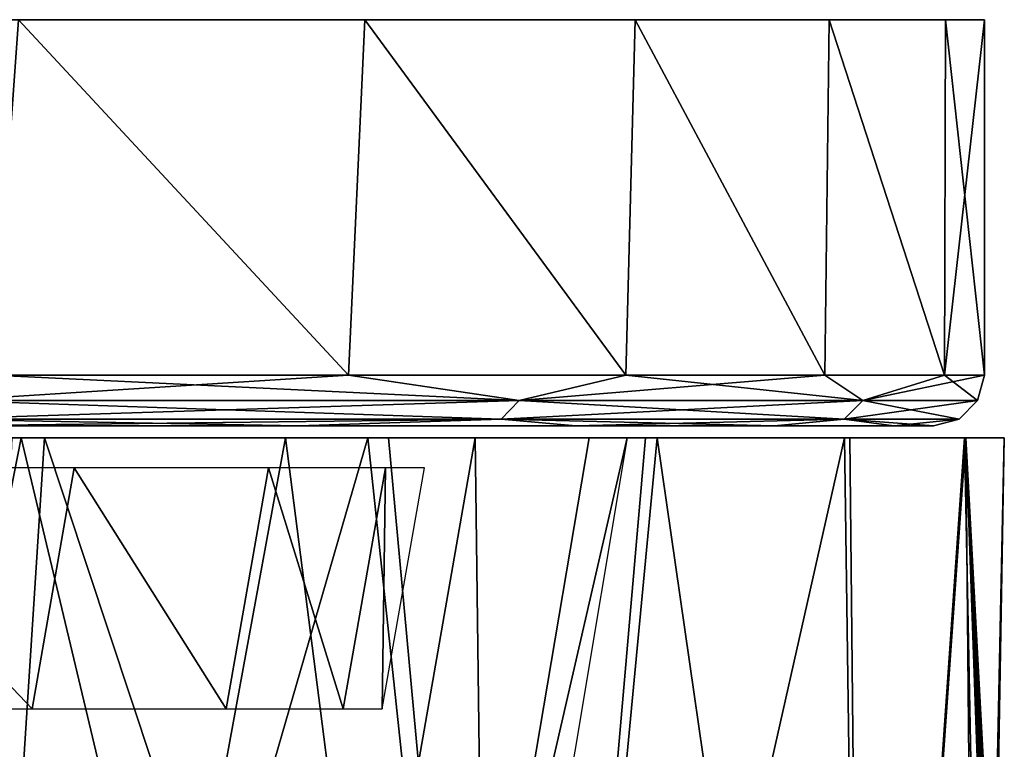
# Model space of a CAD drawing. Header units: millimetres. Extents: x -125 to 125, y -46 to 12.
# Tile 256 of 256: x 120.15 to 125, y 7.41 to 11. Entities that reach past the tile are written whole.
import ezdxf

# ---------------------------------------------------------------- set-up
doc = ezdxf.new("R2010")
doc.units = ezdxf.units.MM
doc.header["$LTSCALE"] = 26.699852
for name, color, linetype in [('1', 7, 'CONTINUOUS'), ('180', 7, 'CONTINUOUS'), ('182', 7, 'CONTINUOUS'), ('183', 7, 'CONTINUOUS'), ('3', 7, 'CONTINUOUS'), ('4', 7, 'CONTINUOUS'), ('5', 7, 'CONTINUOUS'), ('6', 7, 'CONTINUOUS'), ('89', 7, 'CONTINUOUS'), ('90', 7, 'CONTINUOUS')]:
    doc.layers.add(name, color=color, linetype=linetype)

msp = doc.modelspace()

# ---------------------------------------------------------------- linework, layer by layer
at = {"layer": '1', "linetype": 'CONTINUOUS'}
for points in [[(120.146, 11, 34.1391), (121.8512, 11, 27.4378), (114.4838, 11, 38.3951), (120.146, 11, 34.1391)], [(114.4838, 11, 38.3951), (121.8512, 11, 27.4378), (114.4868, 11, 27.0698), (114.4838, 11, 38.3951)], [(114.4868, 11, -27.0698), (114.7746, 11, -25.8226), (121.8512, 11, -27.4378), (114.4868, 11, -27.0698)], [(120.146, 11, -34.1391), (114.4868, 11, -27.0698), (121.8512, 11, -27.4378), (120.146, 11, -34.1391)], [(121.8512, 11, 27.4378), (123.1829, 11, 20.6522), (114.4868, 11, 27.0698), (121.8512, 11, 27.4378)], [(114.4868, 11, 27.0698), (123.1829, 11, 20.6522), (114.7746, 11, 25.8226), (114.4868, 11, 27.0698)], [(121.8512, 11, -27.4378), (114.7746, 11, -25.8226), (123.1829, 11, -20.6522), (121.8512, 11, -27.4378)], [(123.1829, 11, -20.6522), (114.7746, 11, -25.8226), (116.0268, 11, -19.4364), (123.1829, 11, -20.6522)], [(114.7746, 11, 25.8226), (123.1829, 11, 20.6522), (116.0268, 11, 19.4364), (114.7746, 11, 25.8226)], [(124.137, 11, -13.8034), (123.1829, 11, -20.6522), (116.0268, 11, -19.4364), (124.137, 11, -13.8034)], [(116.9241, 11, -12.9907), (124.137, 11, -13.8034), (116.0268, 11, -19.4364), (116.9241, 11, -12.9907)], [(123.1829, 11, 20.6522), (124.137, 11, 13.8034), (116.0268, 11, 19.4364), (123.1829, 11, 20.6522)], [(116.0268, 11, 19.4364), (124.137, 11, 13.8034), (116.9241, 11, 12.9908), (116.0268, 11, 19.4364)], [(124.7107, 11, -6.9123), (124.137, 11, -13.8034), (116.9241, 11, -12.9907), (124.7107, 11, -6.9123)], [(117.4635, 11, -6.5053), (124.7107, 11, -6.9123), (116.9241, 11, -12.9907), (117.4635, 11, -6.5053)], [(124.137, 11, 13.8034), (124.7107, 11, 6.9123), (116.9241, 11, 12.9908), (124.137, 11, 13.8034)], [(116.9241, 11, 12.9908), (124.7107, 11, 6.9123), (117.4635, 11, 6.5053), (116.9241, 11, 12.9908)], [(117.6435, 11, 0), (124.7107, 11, -6.9123), (117.4635, 11, -6.5053), (117.6435, 11, 0)], [(124.7107, 11, 6.9123), (124.9021, 11), (117.4635, 11, 6.5053), (124.7107, 11, 6.9123)], [(117.4635, 11, 6.5053), (124.9021, 11), (117.6435, 11, 0), (117.4635, 11, 6.5053)], [(124.9021, 11), (124.7107, 11, -6.9123), (117.6435, 11, 0), (124.9021, 11)]]:
    msp.add_3dface(points, dxfattribs=at)
at = {"layer": '180', "color": 2, "linetype": 'CONTINUOUS'}
for points in [[(120.1589, 8.9417, 26.9492), (119.5529, 5.8556, 27.2872), (118.4904, 8.9417, 33.5325), (120.1589, 8.9417, 26.9492)], [(120.8948, 5.8556, 20.5409), (119.5529, 5.8556, 27.2872), (120.1589, 8.9417, 26.9492), (120.8948, 5.8556, 20.5409)], [(121.4618, 8.9417, 20.2839), (120.8948, 5.8556, 20.5409), (120.1589, 8.9417, 26.9492), (121.4618, 8.9417, 20.2839)], [(121.8564, 5.8556, 13.7299), (120.8948, 5.8556, 20.5409), (121.4618, 8.9417, 20.2839), (121.8564, 5.8556, 13.7299)], [(122.3953, 8.9417, 13.557), (121.8564, 5.8556, 13.7299), (121.4618, 8.9417, 20.2839), (122.3953, 8.9417, 13.557)], [(122.4345, 5.8556, 6.8758), (121.8564, 5.8556, 13.7299), (122.3953, 8.9417, 13.557), (122.4345, 5.8556, 6.8758)], [(122.9566, 8.9417, 6.7888), (122.4345, 5.8556, 6.8758), (122.3953, 8.9417, 13.557), (122.9566, 8.9417, 6.7888)], [(122.6274, 5.8556, 0), (122.4345, 5.8556, 6.8758), (123.1439, 8.9417, 0), (122.6274, 5.8556, 0)], [(123.1439, 8.9417, 0), (122.4345, 5.8556, 6.8758), (122.9566, 8.9417, 6.7888), (123.1439, 8.9417, 0)]]:
    msp.add_3dface(points, dxfattribs=at)
at = {"layer": '182', "color": 7, "linetype": 'CONTINUOUS'}
for points in [[(119.8182, 1.8685, -35.1818), (121.866, 8.9417, -27.8151), (122.6199, 1.8685, -23.633), (119.8182, 1.8685, -35.1818)], [(120.1147, 8.9417, -34.6045), (121.866, 8.9417, -27.8151), (119.8182, 1.8685, -35.1818), (120.1147, 8.9417, -34.6045)], [(121.866, 8.9417, -27.8151), (123.2339, 8.9417, -20.9383), (122.6199, 1.8685, -23.633), (121.866, 8.9417, -27.8151)], [(122.6199, 1.8685, -23.633), (124.214, 8.9417, -13.9956), (124.3111, 1.8685, -11.8703), (122.6199, 1.8685, -23.633)], [(123.2339, 8.9417, -20.9383), (124.214, 8.9417, -13.9956), (122.6199, 1.8685, -23.633), (123.2339, 8.9417, -20.9383)], [(124.214, 8.9417, -13.9956), (124.8034, 8.9417, -7.0088), (124.3111, 1.8685, -11.8703), (124.214, 8.9417, -13.9956)], [(124.8034, 8.9417, -7.0088), (124.9026, 3.9348, -1.5784), (124.3111, 1.8685, -11.8703), (124.8034, 8.9417, -7.0088)], [(125, 8.9417, 0), (124.9462, 6.4313, -1.5784), (124.8034, 8.9417, -7.0088), (125, 8.9417, 0)], [(124.9462, 6.4313, -1.5784), (124.9026, 3.9348, -1.5784), (124.8034, 8.9417, -7.0088), (124.9462, 6.4313, -1.5784)], [(124.9494, 6.4313, -1.3044), (124.9462, 6.4313, -1.5784), (125, 8.9417, 0), (124.9494, 6.4313, -1.3044)], [(124.9477, 6.1886, -1.0305), (124.9519, 6.4313, -1.0305), (125, 8.9417, 0), (124.9477, 6.1886, -1.0305)], [(124.949, 6.2473, -0.9949), (124.9477, 6.1886, -1.0305), (125, 8.9417, 0), (124.949, 6.2473, -0.9949)], [(124.9504, 6.303, -0.9473), (124.949, 6.2473, -0.9949), (125, 8.9417, 0), (124.9504, 6.303, -0.9473)], [(124.9519, 6.4313, -1.0305), (124.9494, 6.4313, -1.3044), (125, 8.9417, 0), (124.9519, 6.4313, -1.0305)], [(124.9517, 6.3541, -0.8818), (124.9504, 6.303, -0.9473), (125, 8.9417, 0), (124.9517, 6.3541, -0.8818)], [(124.9528, 6.3904, -0.8228), (124.9517, 6.3541, -0.8818), (125, 8.9417, 0), (124.9528, 6.3904, -0.8228)], [(124.9538, 6.4232, -0.7509), (124.9528, 6.3904, -0.8228), (125, 8.9417, 0), (124.9538, 6.4232, -0.7509)], [(124.9547, 6.45, -0.6727), (124.9538, 6.4232, -0.7509), (125, 8.9417, 0), (124.9547, 6.45, -0.6727)], [(124.954, 6.3057, 0), (124.9549, 6.3592, -0.0785), (125, 8.9417, 0), (124.954, 6.3057, 0)], [(124.9554, 6.4669, -0.5937), (124.9547, 6.45, -0.6727), (125, 8.9417, 0), (124.9554, 6.4669, -0.5937)], [(124.9549, 6.3592, -0.0785), (124.9556, 6.405, -0.1665), (125, 8.9417, 0), (124.9549, 6.3592, -0.0785)], [(124.9559, 6.4729, -0.5069), (124.9554, 6.4669, -0.5937), (125, 8.9417, 0), (124.9559, 6.4729, -0.5069)], [(124.9556, 6.405, -0.1665), (124.9562, 6.4545, -0.3198), (125, 8.9417, 0), (124.9556, 6.405, -0.1665)], [(124.9562, 6.4545, -0.3198), (124.9559, 6.4729, -0.5069), (125, 8.9417, 0), (124.9562, 6.4545, -0.3198)]]:
    msp.add_3dface(points, dxfattribs=at)
at = {"layer": '183', "color": 7, "linetype": 'CONTINUOUS'}
for points in [[(120.274, 8.9417, 34.0464), (118.2136, 8.9417, 40.6268), (119.8182, 1.8685, 35.1818), (120.274, 8.9417, 34.0464)], [(122.6199, 1.8685, 23.633), (120.274, 8.9417, 34.0464), (119.8182, 1.8685, 35.1818), (122.6199, 1.8685, 23.633)], [(121.9685, 8.9417, 27.3623), (120.274, 8.9417, 34.0464), (122.6199, 1.8685, 23.633), (121.9685, 8.9417, 27.3623)], [(123.2917, 8.9417, 20.5949), (121.9685, 8.9417, 27.3623), (122.6199, 1.8685, 23.633), (123.2917, 8.9417, 20.5949)], [(124.3111, 1.8685, 11.8703), (123.2917, 8.9417, 20.5949), (122.6199, 1.8685, 23.633), (124.3111, 1.8685, 11.8703)], [(124.2398, 8.9417, 13.7648), (123.2917, 8.9417, 20.5949), (124.3111, 1.8685, 11.8703), (124.2398, 8.9417, 13.7648)], [(124.8098, 8.9417, 6.8929), (124.2398, 8.9417, 13.7648), (124.3111, 1.8685, 11.8703), (124.8098, 8.9417, 6.8929)], [(124.8765, 1.8685, 0), (124.8098, 8.9417, 6.8929), (124.3111, 1.8685, 11.8703), (124.8765, 1.8685, 0)], [(124.9532, 6.2635, 0.0503), (124.8098, 8.9417, 6.8929), (124.9524, 6.2154, 0.0989), (124.9532, 6.2635, 0.0503)], [(124.9407, 5.5714, 0.3287), (124.8098, 8.9417, 6.8929), (124.9373, 5.3724, 0.3125), (124.9407, 5.5714, 0.3287)], [(124.9443, 5.7747, 0.312), (124.8098, 8.9417, 6.8929), (124.9407, 5.5714, 0.3287), (124.9443, 5.7747, 0.312)], [(124.9472, 5.9318, 0.2692), (124.8098, 8.9417, 6.8929), (124.9443, 5.7747, 0.312), (124.9472, 5.9318, 0.2692)], [(124.9502, 6.0962, 0.1892), (124.8098, 8.9417, 6.8929), (124.9472, 5.9318, 0.2692), (124.9502, 6.0962, 0.1892)], [(124.9524, 6.2154, 0.0989), (124.8098, 8.9417, 6.8929), (124.9502, 6.0962, 0.1892), (124.9524, 6.2154, 0.0989)], [(124.8098, 8.9417, 6.8929), (124.8765, 1.8685, 0), (124.9373, 5.3724, 0.3125), (124.8098, 8.9417, 6.8929)], [(124.954, 6.3057, 0), (124.8098, 8.9417, 6.8929), (124.9532, 6.2635, 0.0503), (124.954, 6.3057, 0)], [(124.954, 6.3057, 0), (125, 8.9417, 0), (124.8098, 8.9417, 6.8929), (124.954, 6.3057, 0)]]:
    msp.add_3dface(points, dxfattribs=at)
at = {"layer": '3', "linetype": 'CONTINUOUS'}
for points in [[(114.4863, 9, 16.4053), (114.4863, 9, 5.4684), (123.8684, 9, 13.9564), (114.4863, 9, 16.4053)], [(123.8684, 9, 13.9564), (114.4863, 9, 5.4684), (124.456, 9, 6.989), (123.8684, 9, 13.9564)], [(114.4863, 9, 27.3422), (114.4863, 9, 16.4053), (122.891, 9, 20.8797), (114.4863, 9, 27.3422)], [(122.891, 9, 20.8797), (114.4863, 9, 16.4053), (123.8684, 9, 13.9564), (122.891, 9, 20.8797)], [(119.7805, 9, 34.5079), (114.4863, 9, 27.3422), (121.5269, 9, 27.7375), (119.7805, 9, 34.5079)], [(121.5269, 9, 27.7375), (114.4863, 9, 27.3422), (122.891, 9, 20.8797), (121.5269, 9, 27.7375)], [(124.456, 9, -6.989), (124.6521, 9), (114.4863, 9, -5.4684), (124.456, 9, -6.989)], [(114.4863, 9, -5.4684), (124.6521, 9), (114.4863, 9, 5.4684), (114.4863, 9, -5.4684)], [(114.4863, 9, 5.4684), (124.6521, 9), (124.456, 9, 6.989), (114.4863, 9, 5.4684)], [(123.8684, 9, -13.9564), (124.456, 9, -6.989), (114.4863, 9, -16.4053), (123.8684, 9, -13.9564)], [(114.4863, 9, -16.4053), (124.456, 9, -6.989), (114.4863, 9, -5.4684), (114.4863, 9, -16.4053)], [(122.891, 9, -20.8797), (123.8684, 9, -13.9564), (114.4863, 9, -16.4053), (122.891, 9, -20.8797)], [(121.5269, 9, -27.7375), (122.891, 9, -20.8797), (114.4863, 9, -27.3422), (121.5269, 9, -27.7375)], [(114.4863, 9, -27.3422), (122.891, 9, -20.8797), (114.4863, 9, -16.4053), (114.4863, 9, -27.3422)], [(119.7805, 9, -34.5079), (121.5269, 9, -27.7375), (114.4863, 9, -38.279), (119.7805, 9, -34.5079)], [(114.4863, 9, -38.279), (121.5269, 9, -27.7375), (114.4863, 9, -27.3422), (114.4863, 9, -38.279)]]:
    msp.add_3dface(points, dxfattribs=at)
at = {"layer": '4', "linetype": 'CONTINUOUS'}
for points in [[(120.2136, 7.6066, 20.4251), (119.0832, 8.7934, 27.18), (118.8792, 7.6066, 27.1334), (120.2136, 7.6066, 20.4251)], [(120.4199, 8.7934, 20.4602), (119.0832, 8.7934, 27.18), (120.2136, 7.6066, 20.4251), (120.4199, 8.7934, 20.4602)], [(121.1697, 7.6066, 13.6525), (120.4199, 8.7934, 20.4602), (120.2136, 7.6066, 20.4251), (121.1697, 7.6066, 13.6525)], [(121.3777, 8.7934, 13.676), (120.4199, 8.7934, 20.4602), (121.1697, 7.6066, 13.6525), (121.3777, 8.7934, 13.676)], [(121.7446, 7.6066, 6.837), (121.3777, 8.7934, 13.676), (121.1697, 7.6066, 13.6525), (121.7446, 7.6066, 6.837)], [(121.9535, 8.7934, 6.8488), (121.3777, 8.7934, 13.676), (121.7446, 7.6066, 6.837), (121.9535, 8.7934, 6.8488)], [(121.9364, 7.6066), (121.9535, 8.7934, 6.8488), (121.7446, 7.6066, 6.837), (121.9364, 7.6066)], [(122.1457, 8.7934), (121.9535, 8.7934, 6.8488), (121.9364, 7.6066), (122.1457, 8.7934)]]:
    msp.add_3dface(points, dxfattribs=at)
at = {"layer": '5', "linetype": 'CONTINUOUS'}
for points in [[(120.0206, 9.25, -34.5773), (120.146, 11, -34.1391), (121.7706, 9.25, -27.7933), (120.0206, 9.25, -34.5773)], [(120.146, 11, -34.1391), (121.8512, 11, -27.4378), (121.7706, 9.25, -27.7933), (120.146, 11, -34.1391)], [(121.7706, 9.25, -27.7933), (121.8512, 11, -27.4378), (123.1374, 9.25, -20.9219), (121.7706, 9.25, -27.7933)], [(121.8512, 11, -27.4378), (123.1829, 11, -20.6522), (123.1374, 9.25, -20.9219), (121.8512, 11, -27.4378)], [(123.1374, 9.25, -20.9219), (123.1829, 11, -20.6522), (124.1168, 9.25, -13.9846), (123.1374, 9.25, -20.9219)], [(123.1829, 11, -20.6522), (124.137, 11, -13.8034), (124.1168, 9.25, -13.9846), (123.1829, 11, -20.6522)], [(124.1168, 9.25, -13.9846), (124.137, 11, -13.8034), (124.7056, 9.25, -7.0033), (124.1168, 9.25, -13.9846)], [(124.137, 11, -13.8034), (124.7107, 11, -6.9123), (124.7056, 9.25, -7.0033), (124.137, 11, -13.8034)], [(124.7107, 11, -6.9123), (124.9021, 11), (124.7056, 9.25, -7.0033), (124.7107, 11, -6.9123)], [(124.7056, 9.25, -7.0033), (124.9021, 11), (124.9021, 9.25), (124.7056, 9.25, -7.0033)]]:
    msp.add_3dface(points, dxfattribs=at)
at = {"layer": '6', "linetype": 'CONTINUOUS'}
for points in [[(121.7706, 9.25, 27.7933), (120.146, 11, 34.1391), (120.0206, 9.25, 34.5773), (121.7706, 9.25, 27.7933)], [(121.8512, 11, 27.4378), (120.146, 11, 34.1391), (121.7706, 9.25, 27.7933), (121.8512, 11, 27.4378)], [(123.1374, 9.25, 20.9219), (121.8512, 11, 27.4378), (121.7706, 9.25, 27.7933), (123.1374, 9.25, 20.9219)], [(123.1829, 11, 20.6522), (121.8512, 11, 27.4378), (123.1374, 9.25, 20.9219), (123.1829, 11, 20.6522)], [(124.1168, 9.25, 13.9846), (123.1829, 11, 20.6522), (123.1374, 9.25, 20.9219), (124.1168, 9.25, 13.9846)], [(124.137, 11, 13.8034), (123.1829, 11, 20.6522), (124.1168, 9.25, 13.9846), (124.137, 11, 13.8034)], [(124.7056, 9.25, 7.0033), (124.137, 11, 13.8034), (124.1168, 9.25, 13.9846), (124.7056, 9.25, 7.0033)], [(124.7107, 11, 6.9123), (124.137, 11, 13.8034), (124.7056, 9.25, 7.0033), (124.7107, 11, 6.9123)], [(124.9021, 9.25), (124.7107, 11, 6.9123), (124.7056, 9.25, 7.0033), (124.9021, 9.25)], [(124.9021, 11), (124.7107, 11, 6.9123), (124.9021, 9.25), (124.9021, 11)]]:
    msp.add_3dface(points, dxfattribs=at)
at = {"layer": '89', "linetype": 'CONTINUOUS'}
for points in [[(122.6122, 9.1251, 23.6316), (120.0206, 9.25, 34.5773), (119.8106, 9.1251, 35.1796), (122.6122, 9.1251, 23.6316)], [(121.7706, 9.25, 27.7933), (120.0206, 9.25, 34.5773), (122.6122, 9.1251, 23.6316), (121.7706, 9.25, 27.7933)], [(123.1374, 9.25, 20.9219), (121.7706, 9.25, 27.7933), (122.6122, 9.1251, 23.6316), (123.1374, 9.25, 20.9219)], [(124.3033, 9.1251, 11.8695), (123.1374, 9.25, 20.9219), (122.6122, 9.1251, 23.6316), (124.3033, 9.1251, 11.8695)], [(124.1168, 9.25, 13.9846), (123.1374, 9.25, 20.9219), (124.3033, 9.1251, 11.8695), (124.1168, 9.25, 13.9846)], [(124.7056, 9.25, 7.0033), (124.1168, 9.25, 13.9846), (124.3033, 9.1251, 11.8695), (124.7056, 9.25, 7.0033)], [(124.8687, 9.1251), (124.7056, 9.25, 7.0033), (124.3033, 9.1251, 11.8695), (124.8687, 9.1251)], [(124.9021, 9.25), (124.7056, 9.25, 7.0033), (124.8687, 9.1251), (124.9021, 9.25)], [(122.5222, 9.0335, 23.6142), (119.8106, 9.1251, 35.1796), (119.7228, 9.0335, 35.1538), (122.5222, 9.0335, 23.6142)], [(122.6122, 9.1251, 23.6316), (119.8106, 9.1251, 35.1796), (122.5222, 9.0335, 23.6142), (122.6122, 9.1251, 23.6316)], [(124.2121, 9.0335, 11.8608), (122.6122, 9.1251, 23.6316), (122.5222, 9.0335, 23.6142), (124.2121, 9.0335, 11.8608)], [(124.3033, 9.1251, 11.8695), (122.6122, 9.1251, 23.6316), (124.2121, 9.0335, 11.8608), (124.3033, 9.1251, 11.8695)], [(124.7771, 9.0335), (124.3033, 9.1251, 11.8695), (124.2121, 9.0335, 11.8608), (124.7771, 9.0335)], [(124.8687, 9.1251), (124.3033, 9.1251, 11.8695), (124.7771, 9.0335), (124.8687, 9.1251)], [(121.5269, 9, 27.7375), (122.5222, 9.0335, 23.6142), (119.7228, 9.0335, 35.1538), (121.5269, 9, 27.7375)], [(119.7805, 9, 34.5079), (121.5269, 9, 27.7375), (119.7228, 9.0335, 35.1538), (119.7805, 9, 34.5079)], [(121.5269, 9, 27.7375), (122.891, 9, 20.8797), (122.5222, 9.0335, 23.6142), (121.5269, 9, 27.7375)], [(123.8684, 9, 13.9564), (124.2121, 9.0335, 11.8608), (122.5222, 9.0335, 23.6142), (123.8684, 9, 13.9564)], [(122.891, 9, 20.8797), (123.8684, 9, 13.9564), (122.5222, 9.0335, 23.6142), (122.891, 9, 20.8797)], [(123.8684, 9, 13.9564), (124.456, 9, 6.989), (124.2121, 9.0335, 11.8608), (123.8684, 9, 13.9564)], [(124.6521, 9), (124.7771, 9.0335), (124.2121, 9.0335, 11.8608), (124.6521, 9)], [(124.456, 9, 6.989), (124.6521, 9), (124.2121, 9.0335, 11.8608), (124.456, 9, 6.989)]]:
    msp.add_3dface(points, dxfattribs=at)
at = {"layer": '90', "linetype": 'CONTINUOUS'}
for points in [[(119.8106, 9.1251, -35.1796), (121.7706, 9.25, -27.7933), (122.6122, 9.1251, -23.6316), (119.8106, 9.1251, -35.1796)], [(120.0206, 9.25, -34.5773), (121.7706, 9.25, -27.7933), (119.8106, 9.1251, -35.1796), (120.0206, 9.25, -34.5773)], [(121.7706, 9.25, -27.7933), (123.1374, 9.25, -20.9219), (122.6122, 9.1251, -23.6316), (121.7706, 9.25, -27.7933)], [(122.6122, 9.1251, -23.6316), (124.1168, 9.25, -13.9846), (124.3033, 9.1251, -11.8695), (122.6122, 9.1251, -23.6316)], [(123.1374, 9.25, -20.9219), (124.1168, 9.25, -13.9846), (122.6122, 9.1251, -23.6316), (123.1374, 9.25, -20.9219)], [(124.1168, 9.25, -13.9846), (124.7056, 9.25, -7.0033), (124.3033, 9.1251, -11.8695), (124.1168, 9.25, -13.9846)], [(124.9021, 9.25), (124.8687, 9.1251), (124.3033, 9.1251, -11.8695), (124.9021, 9.25)], [(124.7056, 9.25, -7.0033), (124.9021, 9.25), (124.3033, 9.1251, -11.8695), (124.7056, 9.25, -7.0033)], [(119.7228, 9.0335, -35.1538), (122.6122, 9.1251, -23.6316), (122.5222, 9.0335, -23.6142), (119.7228, 9.0335, -35.1538)], [(119.8106, 9.1251, -35.1796), (122.6122, 9.1251, -23.6316), (119.7228, 9.0335, -35.1538), (119.8106, 9.1251, -35.1796)], [(122.5222, 9.0335, -23.6142), (124.3033, 9.1251, -11.8695), (124.2121, 9.0335, -11.8608), (122.5222, 9.0335, -23.6142)], [(122.6122, 9.1251, -23.6316), (124.3033, 9.1251, -11.8695), (122.5222, 9.0335, -23.6142), (122.6122, 9.1251, -23.6316)], [(124.3033, 9.1251, -11.8695), (124.8687, 9.1251), (124.2121, 9.0335, -11.8608), (124.3033, 9.1251, -11.8695)], [(124.8687, 9.1251), (124.7771, 9.0335), (124.2121, 9.0335, -11.8608), (124.8687, 9.1251)], [(119.7805, 9, -34.5079), (119.7228, 9.0335, -35.1538), (122.5222, 9.0335, -23.6142), (119.7805, 9, -34.5079)], [(121.5269, 9, -27.7375), (119.7805, 9, -34.5079), (122.5222, 9.0335, -23.6142), (121.5269, 9, -27.7375)], [(122.891, 9, -20.8797), (121.5269, 9, -27.7375), (122.5222, 9.0335, -23.6142), (122.891, 9, -20.8797)], [(122.891, 9, -20.8797), (122.5222, 9.0335, -23.6142), (124.2121, 9.0335, -11.8608), (122.891, 9, -20.8797)], [(123.8684, 9, -13.9564), (122.891, 9, -20.8797), (124.2121, 9.0335, -11.8608), (123.8684, 9, -13.9564)], [(124.456, 9, -6.989), (123.8684, 9, -13.9564), (124.2121, 9.0335, -11.8608), (124.456, 9, -6.989)], [(124.7771, 9.0335), (124.456, 9, -6.989), (124.2121, 9.0335, -11.8608), (124.7771, 9.0335)], [(124.6521, 9), (124.456, 9, -6.989), (124.7771, 9.0335), (124.6521, 9)]]:
    msp.add_3dface(points, dxfattribs=at)

doc.saveas('drawing.dxf')
